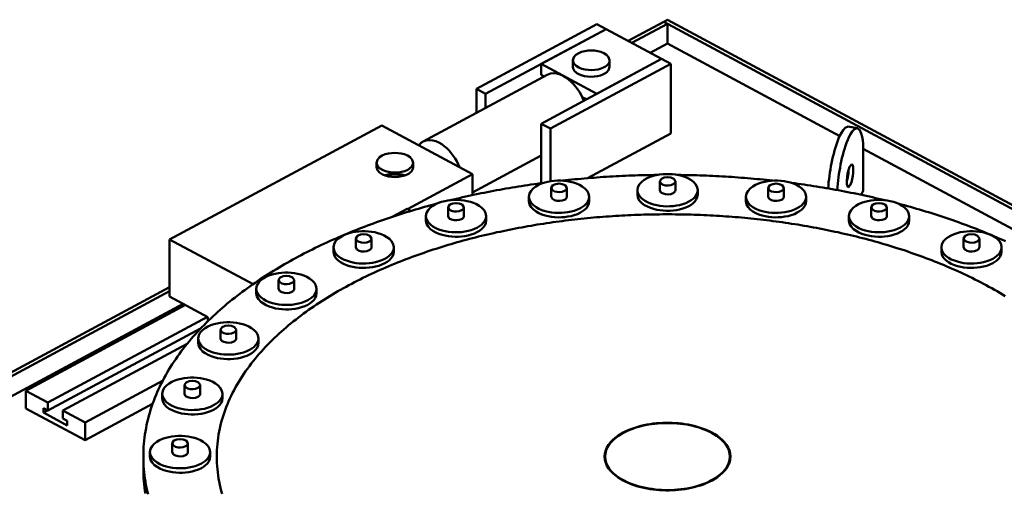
# Model space of a CAD drawing. Header units: millimetres. Extents: x 0 to 841, y 0 to 594.
# Tile 5 of 31: x 68 to 132, y 181 to 212. Entities that reach past the tile are written whole.
import ezdxf

# ---------------------------------------------------------------- set-up
doc = ezdxf.new("R2010")
doc.units = ezdxf.units.MM
doc.layers.add('VIS', color=7, linetype='CONTINUOUS', lineweight=50)

msp = doc.modelspace()

# ---------------------------------------------------------------- linework, layer by layer
at = {"layer": 'VIS'}
for points in [[(105.411, 211.699), (97.598, 207.504)], [(105.411, 211.699), (106.012, 211.376)], [(107.441, 210.609), (109.76, 211.854)], [(107.682, 210.48), (110, 211.725)], [(109.76, 211.854), (110, 211.983)], [(109.76, 211.854), (171.306, 178.81)], [(109.76, 211.854), (110, 211.725)], [(110, 211.983), (171.547, 178.939)], [(110, 210.434), (110, 211.725)], [(106.012, 211.376), (98.199, 207.181)], [(106.012, 211.376), (101.805, 209.117)], [(106.012, 211.376), (109.618, 209.44)], [(108.884, 209.835), (110, 210.434)], [(110, 210.434), (121.167, 204.439)], [(106.24, 209.354), (106.181, 209.553), (106.042, 209.708), (105.865, 209.82), (105.671, 209.899), (105.468, 209.952), (105.26, 209.983), (105.05, 209.993), (104.841, 209.983), (104.633, 209.952), (104.43, 209.899), (104.236, 209.82), (104.059, 209.708), (103.919, 209.553), (103.86, 209.354)], [(109.618, 209.44), (101.805, 205.245)], [(101.805, 208.4), (101.805, 209.117)], [(101.805, 209.117), (105.411, 207.181)], [(110.219, 209.117), (102.406, 204.922)], [(103.86, 209.354), (103.921, 209.153), (104.064, 208.997), (104.244, 208.884), (104.441, 208.805), (104.647, 208.753), (104.858, 208.724), (105.07, 208.715), (105.282, 208.727), (105.492, 208.761), (105.697, 208.818), (105.892, 208.902)], [(103.86, 209.354), (103.86, 208.924)], [(104.209, 208.472), (104.123, 208.523), (104.044, 208.583), (103.973, 208.653), (103.914, 208.734), (103.875, 208.825), (103.86, 208.924)], [(106.24, 208.924), (106.18, 208.723), (106.037, 208.567), (105.857, 208.454), (105.66, 208.375), (105.454, 208.323), (105.243, 208.293), (105.031, 208.285), (104.819, 208.297), (104.609, 208.331), (104.404, 208.387), (104.209, 208.472)], [(109.618, 209.44), (105.411, 207.181)], [(105.892, 208.902), (105.978, 208.953), (106.057, 209.013), (106.128, 209.083), (106.187, 209.164), (106.226, 209.256), (106.24, 209.354)], [(106.24, 209.354), (106.24, 208.924)], [(109.618, 209.44), (110.219, 209.117)], [(110.219, 204.614), (110.219, 209.117)], [(94.148, 204.087), (102.202, 208.411)], [(101.805, 208.4), (101.993, 208.299)], [(104.576, 206.733), (104.49, 206.928), (104.392, 207.119), (104.284, 207.303), (104.165, 207.481), (104.035, 207.651), (103.895, 207.813), (103.745, 207.965), (103.583, 208.105), (103.411, 208.231), (103.227, 208.34), (103.031, 208.427), (102.826, 208.486), (102.614, 208.509), (102.402, 208.486), (102.202, 208.411)], [(97.598, 205.939), (97.598, 207.504)], [(97.598, 207.504), (98.199, 207.181)], [(98.199, 206.262), (98.199, 207.181)], [(104.47, 206.97), (104.743, 206.823)], [(77.703, 197.748), (91.467, 205.137)], [(91.467, 205.137), (97.357, 201.975)], [(101.805, 201.388), (101.805, 205.245)], [(101.805, 205.245), (102.406, 204.922)], [(121.72, 205.052), (121.53, 204.984), (121.39, 204.832), (121.278, 204.658), (121.183, 204.473), (121.099, 204.284), (121.023, 204.091), (120.954, 203.895), (120.891, 203.697), (120.833, 203.498), (120.779, 203.298), (120.729, 203.097), (120.683, 202.895), (120.64, 202.692), (120.6, 202.488), (120.564, 202.284), (120.531, 202.079), (120.501, 201.874), (120.474, 201.668), (120.45, 201.462), (120.43, 201.256), (120.413, 201.049)], [(122.308, 204.961), (121.72, 205.052)], [(102.406, 201.515), (102.406, 204.922)], [(110.219, 204.614), (104.815, 201.712)], [(122.308, 204.961), (122.118, 204.894), (121.978, 204.741), (121.866, 204.566), (121.77, 204.381), (121.686, 204.19), (121.61, 203.997), (121.541, 203.8), (121.478, 203.602), (121.42, 203.402), (121.366, 203.201), (121.316, 202.999), (121.269, 202.796), (121.226, 202.593), (121.187, 202.388), (121.151, 202.183), (121.117, 201.978), (121.087, 201.772), (121.061, 201.566), (121.037, 201.359), (121.017, 201.152), (121.001, 200.944)], [(122.694, 203.484), (122.69, 203.712), (122.679, 203.94), (122.658, 204.167), (122.624, 204.392), (122.57, 204.614), (122.481, 204.823), (122.308, 204.961)], [(94.148, 204.087), (94.095, 204.056), (94.045, 204.021), (93.997, 203.982), (93.952, 203.939), (93.911, 203.894), (93.873, 203.846)], [(96.514, 202.428), (96.427, 202.622), (96.329, 202.81), (96.221, 202.993), (96.102, 203.169), (95.973, 203.338), (95.833, 203.498), (95.683, 203.648), (95.522, 203.787), (95.35, 203.911), (95.167, 204.019), (94.972, 204.104), (94.768, 204.162), (94.557, 204.185), (94.346, 204.162), (94.148, 204.087)], [(93.498, 202.714), (93.439, 202.912), (93.299, 203.067), (93.123, 203.18), (92.928, 203.259), (92.726, 203.312), (92.518, 203.343), (92.308, 203.353), (92.099, 203.343), (91.891, 203.312), (91.688, 203.259), (91.494, 203.18), (91.317, 203.067), (91.177, 202.912), (91.118, 202.714)], [(97.357, 200.793), (101.805, 203.181)], [(122.692, 203.619), (149.751, 189.092)], [(122.694, 200.903), (122.694, 203.484)], [(91.118, 202.714), (91.179, 202.513), (91.322, 202.357), (91.502, 202.244), (91.699, 202.165), (91.905, 202.113), (92.116, 202.083), (92.328, 202.075), (92.54, 202.087), (92.75, 202.12), (92.955, 202.177), (93.15, 202.262)], [(91.118, 202.714), (91.118, 202.427)], [(93.15, 202.262), (93.236, 202.313), (93.315, 202.373), (93.386, 202.443), (93.445, 202.524), (93.484, 202.615), (93.498, 202.714)], [(93.498, 202.714), (93.498, 202.427)], [(121.718, 201.113), (121.632, 201.317), (121.625, 201.549), (121.643, 201.781), (121.679, 202.011), (121.731, 202.238), (121.807, 202.457), (121.95, 202.626)], [(121.95, 202.626), (121.997, 202.584), (122.019, 202.523), (122.032, 202.459), (122.039, 202.394), (122.043, 202.329), (122.044, 202.264)], [(93.15, 201.975), (92.955, 201.89), (92.75, 201.834), (92.54, 201.8), (92.328, 201.788), (92.116, 201.796), (91.905, 201.826), (91.699, 201.878), (91.502, 201.957), (91.322, 202.07), (91.179, 202.226), (91.118, 202.427)], [(91.646, 201.896), (91.862, 201.958), (92.084, 201.993), (92.308, 202.004), (92.533, 201.993), (92.755, 201.958), (92.971, 201.896)], [(91.733, 201.868), (91.922, 201.912), (92.114, 201.939), (92.308, 201.947), (92.502, 201.939), (92.695, 201.912), (92.884, 201.868)], [(93.128, 199.705), (97.357, 201.975)], [(93.498, 202.427), (93.484, 202.328), (93.445, 202.237), (93.386, 202.156), (93.315, 202.086), (93.236, 202.026), (93.15, 201.975)], [(97.357, 200.617), (97.357, 201.975)], [(109.337, 201.923), (109.131, 201.92), (108.925, 201.917), (108.719, 201.913), (108.513, 201.909), (108.307, 201.903), (108.101, 201.897), (107.895, 201.891), (107.688, 201.884), (107.482, 201.876), (107.276, 201.867), (107.07, 201.858), (106.865, 201.848), (106.659, 201.838), (106.453, 201.826), (106.247, 201.814), (106.041, 201.802), (105.835, 201.789), (105.63, 201.775), (105.424, 201.76), (105.218, 201.745), (105.013, 201.729), (104.807, 201.712), (104.602, 201.694), (104.397, 201.676), (104.191, 201.658), (103.986, 201.638), (103.781, 201.618), (103.576, 201.597), (103.371, 201.576), (103.166, 201.553)], [(111.955, 200.935), (111.917, 201.14), (111.816, 201.324), (111.674, 201.477), (111.507, 201.604), (111.324, 201.707), (111.132, 201.791), (110.933, 201.857), (110.729, 201.909), (110.523, 201.946), (110.314, 201.971), (110.105, 201.983), (109.895, 201.983), (109.686, 201.971), (109.477, 201.946), (109.271, 201.909), (109.067, 201.857), (108.868, 201.791), (108.676, 201.707), (108.493, 201.604), (108.326, 201.477), (108.184, 201.324), (108.083, 201.14), (108.045, 200.935)], [(116.834, 201.553), (116.629, 201.576), (116.424, 201.597), (116.219, 201.618), (116.014, 201.638), (115.809, 201.658), (115.603, 201.676), (115.398, 201.694), (115.193, 201.712), (114.987, 201.729), (114.782, 201.745), (114.576, 201.76), (114.37, 201.775), (114.165, 201.789), (113.959, 201.802), (113.753, 201.814), (113.547, 201.826), (113.341, 201.838), (113.135, 201.848), (112.93, 201.858), (112.724, 201.867), (112.518, 201.876), (112.312, 201.884), (112.105, 201.891), (111.899, 201.897), (111.693, 201.903), (111.487, 201.909), (111.281, 201.913), (111.075, 201.917), (110.869, 201.92), (110.663, 201.923)], [(121.624, 201.481), (121.661, 201.615), (121.691, 201.751), (121.715, 201.888), (121.733, 202.026), (121.745, 202.164), (121.75, 202.303)], [(122.044, 202.264), (122.035, 202.058), (122.011, 201.854), (121.974, 201.651), (121.923, 201.451), (121.851, 201.258), (121.718, 201.113)], [(101.951, 201.407), (101.748, 201.38), (101.544, 201.352), (101.341, 201.324), (101.138, 201.295), (100.936, 201.265), (100.733, 201.235), (100.53, 201.204), (100.328, 201.172), (100.125, 201.139), (99.923, 201.106), (99.721, 201.072), (99.519, 201.037), (99.317, 201.002), (99.115, 200.965), (98.914, 200.928), (98.712, 200.891), (98.511, 200.852), (98.31, 200.813), (98.109, 200.773), (97.908, 200.732), (97.707, 200.691), (97.506, 200.649), (97.306, 200.606), (97.106, 200.562), (96.906, 200.518), (96.706, 200.473), (96.506, 200.427), (96.306, 200.38), (96.107, 200.332), (95.908, 200.284)], [(104.919, 200.509), (104.881, 200.715), (104.78, 200.898), (104.638, 201.052), (104.471, 201.178), (104.288, 201.282), (104.096, 201.365), (103.897, 201.432), (103.693, 201.483), (103.487, 201.521), (103.278, 201.545), (103.069, 201.557), (102.859, 201.557), (102.649, 201.545), (102.441, 201.521), (102.235, 201.483), (102.031, 201.432), (101.832, 201.365), (101.64, 201.282), (101.457, 201.178), (101.29, 201.052), (101.148, 200.898), (101.047, 200.715), (101.009, 200.509)], [(103.474, 201.083), (103.365, 201.252), (103.172, 201.333), (102.964, 201.357), (102.756, 201.333), (102.563, 201.252), (102.454, 201.083)], [(110.51, 201.509), (110.401, 201.678), (110.208, 201.759), (110, 201.783), (109.792, 201.759), (109.599, 201.678), (109.49, 201.509)], [(109.49, 201.509), (109.565, 201.365), (109.71, 201.283), (109.872, 201.244), (110.039, 201.236), (110.204, 201.258), (110.361, 201.315)], [(109.49, 201.509), (109.49, 200.935)], [(110.361, 201.315), (110.397, 201.337), (110.431, 201.363), (110.462, 201.393), (110.487, 201.427), (110.504, 201.467), (110.51, 201.509)], [(110.51, 201.509), (110.51, 200.935)], [(118.991, 200.509), (118.953, 200.715), (118.852, 200.898), (118.71, 201.052), (118.543, 201.178), (118.36, 201.282), (118.168, 201.365), (117.969, 201.432), (117.765, 201.483), (117.559, 201.521), (117.351, 201.545), (117.141, 201.557), (116.931, 201.557), (116.722, 201.545), (116.513, 201.521), (116.307, 201.483), (116.103, 201.432), (115.904, 201.365), (115.712, 201.282), (115.529, 201.178), (115.362, 201.052), (115.22, 200.898), (115.119, 200.715), (115.081, 200.509)], [(117.546, 201.083), (117.437, 201.252), (117.244, 201.333), (117.036, 201.357), (116.828, 201.333), (116.635, 201.252), (116.526, 201.083)], [(124.092, 200.284), (123.893, 200.332), (123.694, 200.38), (123.494, 200.427), (123.294, 200.473), (123.094, 200.518), (122.894, 200.562), (122.694, 200.606), (122.494, 200.649), (122.293, 200.691), (122.092, 200.732), (121.891, 200.773), (121.69, 200.813), (121.489, 200.852), (121.288, 200.891), (121.086, 200.928), (120.885, 200.965), (120.683, 201.002), (120.481, 201.037), (120.279, 201.072), (120.077, 201.106), (119.875, 201.139), (119.672, 201.172), (119.47, 201.204), (119.267, 201.235), (119.064, 201.265), (118.862, 201.295), (118.659, 201.324), (118.456, 201.352), (118.252, 201.38), (118.049, 201.407)], [(102.454, 201.083), (102.529, 200.94), (102.674, 200.858), (102.836, 200.818), (103.003, 200.81), (103.168, 200.832), (103.325, 200.889)], [(102.454, 201.083), (102.454, 200.509)], [(103.325, 200.889), (103.361, 200.911), (103.395, 200.937), (103.426, 200.967), (103.451, 201.002), (103.468, 201.041), (103.474, 201.083)], [(103.474, 201.083), (103.474, 200.509)], [(108.045, 200.935), (108.084, 200.726), (108.188, 200.541), (108.334, 200.386), (108.506, 200.258), (108.692, 200.155), (108.889, 200.071), (109.092, 200.006), (109.299, 199.955), (109.51, 199.919), (109.722, 199.896), (109.935, 199.886), (110.149, 199.888), (110.362, 199.903), (110.573, 199.932), (110.783, 199.973), (110.988, 200.029), (111.189, 200.102), (111.382, 200.193)], [(108.045, 200.935), (108.045, 200.648)], [(108.045, 200.648), (108.084, 200.439), (108.188, 200.254), (108.334, 200.099), (108.506, 199.971), (108.692, 199.868), (108.889, 199.785), (109.092, 199.719), (109.299, 199.668), (109.51, 199.632), (109.722, 199.609), (109.935, 199.599), (110.149, 199.602), (110.362, 199.617), (110.573, 199.645), (110.783, 199.686), (110.988, 199.743), (111.189, 199.815), (111.382, 199.906)], [(109.49, 200.935), (109.565, 200.792), (109.71, 200.71), (109.872, 200.67), (110.039, 200.662), (110.204, 200.684), (110.361, 200.741)], [(110.361, 200.741), (110.397, 200.763), (110.431, 200.789), (110.462, 200.819), (110.487, 200.854), (110.504, 200.893), (110.51, 200.935)], [(111.382, 200.193), (111.523, 200.277), (111.654, 200.375), (111.771, 200.49), (111.867, 200.623), (111.932, 200.773), (111.955, 200.935)], [(111.382, 199.906), (111.523, 199.99), (111.654, 200.089), (111.771, 200.204), (111.867, 200.336), (111.932, 200.486), (111.955, 200.648)], [(111.955, 200.935), (111.955, 200.648)], [(116.526, 201.083), (116.602, 200.94), (116.746, 200.858), (116.908, 200.818), (117.075, 200.81), (117.24, 200.832), (117.397, 200.889)], [(116.526, 201.083), (116.526, 200.509)], [(117.397, 200.889), (117.433, 200.911), (117.468, 200.937), (117.498, 200.967), (117.523, 201.002), (117.54, 201.041), (117.546, 201.083)], [(117.546, 201.083), (117.546, 200.509)], [(122.552, 200.637), (122.694, 200.903)], [(95.034, 200.062), (94.836, 200.01), (94.638, 199.957), (94.44, 199.902), (94.243, 199.847), (94.046, 199.791), (93.849, 199.735), (93.652, 199.677), (93.455, 199.619), (93.259, 199.56), (93.063, 199.5), (92.867, 199.439), (92.672, 199.377), (92.477, 199.315), (92.282, 199.251), (92.087, 199.187), (91.893, 199.122), (91.699, 199.056), (91.505, 198.989), (91.311, 198.921), (91.118, 198.852), (90.925, 198.783), (90.733, 198.712), (90.541, 198.641), (90.349, 198.568), (90.158, 198.495), (89.967, 198.421), (89.776, 198.345), (89.586, 198.269), (89.396, 198.192), (89.206, 198.114), (89.017, 198.035), (88.828, 197.955), (88.64, 197.874), (88.452, 197.792), (88.265, 197.709), (88.078, 197.625), (87.891, 197.54), (87.705, 197.454), (87.519, 197.366), (87.334, 197.278), (87.15, 197.189), (86.966, 197.099), (86.782, 197.007), (86.599, 196.915), (86.417, 196.821), (86.235, 196.726), (86.054, 196.631), (85.873, 196.534), (85.693, 196.436), (85.514, 196.336), (85.335, 196.236), (85.157, 196.134), (84.98, 196.032), (84.803, 195.928), (84.627, 195.823), (84.452, 195.716), (84.277, 195.609), (84.103, 195.5), (83.93, 195.39), (83.758, 195.279), (83.587, 195.166), (83.417, 195.052), (83.247, 194.937), (83.078, 194.821), (82.91, 194.703), (82.744, 194.584), (82.578, 194.463), (82.413, 194.341), (82.249, 194.218), (82.086, 194.094), (81.924, 193.968), (81.764, 193.84), (81.604, 193.711), (81.446, 193.581), (81.289, 193.449), (81.133, 193.316), (80.979, 193.182), (80.825, 193.045), (80.673, 192.908), (80.523, 192.769), (80.374, 192.628), (80.226, 192.486), (80.08, 192.342), (79.935, 192.197), (79.792, 192.05), (79.651, 191.901), (79.512, 191.751), (79.374, 191.599), (79.238, 191.446), (79.103, 191.291), (78.971, 191.134), (78.841, 190.976), (78.712, 190.816), (78.586, 190.655), (78.462, 190.492), (78.34, 190.327), (78.221, 190.16), (78.103, 189.992), (77.988, 189.822), (77.876, 189.651), (77.766, 189.478), (77.659, 189.303), (77.554, 189.127), (77.452, 188.949), (77.353, 188.77), (77.257, 188.589), (77.164, 188.406), (77.073, 188.222), (76.986, 188.036), (76.902, 187.849), (76.822, 187.661), (76.745, 187.471), (76.671, 187.28), (76.601, 187.087), (76.534, 186.893), (76.471, 186.698), (76.411, 186.502), (76.356, 186.305), (76.304, 186.106), (76.256, 185.907), (76.212, 185.707), (76.172, 185.506), (76.136, 185.304), (76.104, 185.101), (76.077, 184.898), (76.053, 184.695), (76.034, 184.491), (76.019, 184.286), (76.009, 184.081), (76.002, 183.877), (76, 183.672)], [(98.236, 199.254), (98.198, 199.459), (98.097, 199.642), (97.954, 199.796), (97.787, 199.923), (97.605, 200.026), (97.412, 200.11), (97.213, 200.176), (97.01, 200.228), (96.803, 200.265), (96.595, 200.29), (96.386, 200.302), (96.176, 200.302), (95.966, 200.29), (95.758, 200.265), (95.551, 200.228), (95.348, 200.176), (95.149, 200.11), (94.956, 200.026), (94.774, 199.923), (94.607, 199.796), (94.464, 199.642), (94.363, 199.459), (94.326, 199.254)], [(96.791, 199.827), (96.681, 199.997), (96.489, 200.077), (96.281, 200.101), (96.073, 200.077), (95.88, 199.997), (95.771, 199.827)], [(101.009, 200.509), (101.048, 200.301), (101.152, 200.115), (101.298, 199.96), (101.469, 199.833), (101.656, 199.729), (101.853, 199.646), (102.056, 199.58), (102.263, 199.53), (102.473, 199.493), (102.686, 199.47), (102.899, 199.46), (103.112, 199.463), (103.325, 199.478), (103.537, 199.506), (103.746, 199.548), (103.952, 199.604), (104.153, 199.676), (104.346, 199.767)], [(101.009, 200.509), (101.009, 200.223)], [(101.009, 200.223), (101.048, 200.014), (101.152, 199.828), (101.298, 199.673), (101.469, 199.546), (101.656, 199.442), (101.853, 199.359), (102.056, 199.293), (102.263, 199.243), (102.473, 199.206), (102.686, 199.184), (102.899, 199.173), (103.112, 199.176), (103.325, 199.191), (103.537, 199.219), (103.746, 199.261), (103.952, 199.317), (104.153, 199.389), (104.346, 199.48)], [(102.454, 200.509), (102.529, 200.366), (102.674, 200.284), (102.836, 200.244), (103.003, 200.236), (103.168, 200.258), (103.325, 200.316)], [(103.325, 200.316), (103.361, 200.338), (103.395, 200.363), (103.426, 200.393), (103.451, 200.428), (103.468, 200.467), (103.474, 200.509)], [(104.346, 199.767), (104.487, 199.851), (104.618, 199.95), (104.735, 200.065), (104.831, 200.197), (104.896, 200.348), (104.919, 200.509)], [(104.346, 199.48), (104.487, 199.564), (104.618, 199.663), (104.735, 199.778), (104.831, 199.911), (104.896, 200.061), (104.919, 200.223)], [(104.919, 200.509), (104.919, 200.223)], [(115.081, 200.509), (115.12, 200.301), (115.224, 200.115), (115.37, 199.96), (115.542, 199.833), (115.728, 199.729), (115.925, 199.646), (116.128, 199.58), (116.335, 199.53), (116.546, 199.493), (116.758, 199.47), (116.971, 199.46), (117.185, 199.463), (117.398, 199.478), (117.609, 199.506), (117.819, 199.548), (118.025, 199.604), (118.225, 199.676), (118.419, 199.767)], [(115.081, 200.509), (115.081, 200.223)], [(115.081, 200.223), (115.12, 200.014), (115.224, 199.828), (115.37, 199.673), (115.542, 199.546), (115.728, 199.442), (115.925, 199.359), (116.128, 199.293), (116.335, 199.243), (116.546, 199.206), (116.758, 199.184), (116.971, 199.173), (117.185, 199.176), (117.398, 199.191), (117.609, 199.219), (117.819, 199.261), (118.025, 199.317), (118.225, 199.389), (118.419, 199.48)], [(116.526, 200.509), (116.602, 200.366), (116.746, 200.284), (116.908, 200.244), (117.075, 200.236), (117.24, 200.258), (117.397, 200.316)], [(117.397, 200.316), (117.433, 200.338), (117.468, 200.363), (117.498, 200.393), (117.523, 200.428), (117.54, 200.467), (117.546, 200.509)], [(118.419, 199.767), (118.559, 199.851), (118.69, 199.95), (118.807, 200.065), (118.903, 200.197), (118.968, 200.348), (118.991, 200.509)], [(118.419, 199.48), (118.559, 199.564), (118.69, 199.663), (118.807, 199.778), (118.903, 199.911), (118.968, 200.061), (118.991, 200.223)], [(118.991, 200.509), (118.991, 200.223)], [(125.674, 199.254), (125.637, 199.459), (125.536, 199.642), (125.393, 199.796), (125.226, 199.923), (125.044, 200.026), (124.851, 200.11), (124.652, 200.176), (124.449, 200.228), (124.242, 200.265), (124.034, 200.29), (123.824, 200.302), (123.614, 200.302), (123.405, 200.29), (123.197, 200.265), (122.99, 200.228), (122.787, 200.176), (122.588, 200.11), (122.395, 200.026), (122.213, 199.923), (122.046, 199.796), (121.903, 199.642), (121.802, 199.459), (121.764, 199.254)], [(124.229, 199.827), (124.12, 199.997), (123.927, 200.077), (123.719, 200.101), (123.511, 200.077), (123.319, 199.997), (123.209, 199.827)], [(131.922, 197.625), (131.735, 197.709), (131.548, 197.792), (131.36, 197.874), (131.172, 197.955), (130.983, 198.035), (130.794, 198.114), (130.604, 198.192), (130.414, 198.269), (130.224, 198.345), (130.033, 198.421), (129.842, 198.495), (129.651, 198.568), (129.459, 198.641), (129.267, 198.712), (129.075, 198.783), (128.882, 198.852), (128.689, 198.921), (128.495, 198.989), (128.301, 199.056), (128.107, 199.122), (127.913, 199.187), (127.718, 199.251), (127.523, 199.315), (127.328, 199.377), (127.133, 199.439), (126.937, 199.5), (126.741, 199.56), (126.545, 199.619), (126.348, 199.677), (126.151, 199.735), (125.954, 199.791), (125.757, 199.847), (125.56, 199.902), (125.362, 199.957), (125.164, 200.01), (124.966, 200.062)], [(131.91, 194.068), (131.735, 194.173), (131.559, 194.277), (131.382, 194.38), (131.204, 194.481), (131.026, 194.581), (130.846, 194.68), (130.666, 194.777), (130.486, 194.873), (130.305, 194.968), (130.123, 195.062), (129.94, 195.154), (129.757, 195.245), (129.573, 195.334), (129.389, 195.423), (129.204, 195.51), (129.018, 195.596), (128.832, 195.681), (128.645, 195.765), (128.458, 195.847), (128.271, 195.928), (128.082, 196.009), (127.894, 196.088), (127.705, 196.165), (127.515, 196.242), (127.325, 196.318), (127.135, 196.393), (126.944, 196.466), (126.752, 196.538), (126.561, 196.61), (126.369, 196.68), (126.176, 196.749), (125.983, 196.817), (125.79, 196.885), (125.597, 196.951), (125.403, 197.016), (125.208, 197.08), (125.014, 197.143), (124.819, 197.205), (124.624, 197.266), (124.428, 197.326), (124.232, 197.385), (124.036, 197.443), (123.84, 197.5), (123.643, 197.557), (123.446, 197.612), (123.249, 197.666), (123.052, 197.72), (122.854, 197.772), (122.656, 197.824), (122.458, 197.874), (122.259, 197.924), (122.061, 197.973), (121.862, 198.021), (121.663, 198.068), (121.464, 198.114), (121.264, 198.159), (121.064, 198.203), (120.865, 198.246), (120.664, 198.289), (120.464, 198.331), (120.264, 198.371), (120.063, 198.411), (119.862, 198.45), (119.661, 198.489), (119.46, 198.526), (119.259, 198.562), (119.058, 198.598), (118.856, 198.633), (118.654, 198.667), (118.453, 198.7), (118.251, 198.732), (118.049, 198.764), (117.846, 198.795), (117.644, 198.824), (117.442, 198.853), (117.239, 198.882), (117.036, 198.909), (116.833, 198.936), (116.631, 198.961), (116.428, 198.986), (116.224, 199.011), (116.021, 199.034), (115.818, 199.056), (115.615, 199.078), (115.411, 199.099), (115.208, 199.119), (115.004, 199.139), (114.8, 199.157), (114.597, 199.175), (114.393, 199.192), (114.189, 199.208), (113.985, 199.224), (113.781, 199.239), (113.577, 199.252), (113.373, 199.266), (113.169, 199.278), (112.964, 199.289), (112.76, 199.3), (112.556, 199.31), (112.351, 199.32), (112.147, 199.328), (111.943, 199.336), (111.738, 199.343), (111.534, 199.349), (111.329, 199.354), (111.125, 199.359), (110.92, 199.363), (110.716, 199.366), (110.511, 199.368), (110.307, 199.37), (110.102, 199.37), (109.898, 199.37), (109.693, 199.37), (109.489, 199.368), (109.284, 199.366), (109.08, 199.363), (108.875, 199.359), (108.671, 199.354), (108.466, 199.349), (108.262, 199.343), (108.057, 199.336), (107.853, 199.328), (107.649, 199.32), (107.444, 199.31), (107.24, 199.3), (107.036, 199.289), (106.831, 199.278), (106.627, 199.266), (106.423, 199.252), (106.219, 199.239), (106.015, 199.224), (105.811, 199.208), (105.607, 199.192), (105.403, 199.175), (105.2, 199.157), (104.996, 199.139), (104.792, 199.119), (104.589, 199.099), (104.385, 199.078), (104.182, 199.056), (103.979, 199.034), (103.776, 199.011), (103.572, 198.986), (103.369, 198.961), (103.167, 198.936), (102.964, 198.909), (102.761, 198.882), (102.558, 198.853), (102.356, 198.824), (102.154, 198.795), (101.951, 198.764), (101.749, 198.732), (101.547, 198.7), (101.346, 198.667), (101.144, 198.633), (100.942, 198.598), (100.741, 198.562), (100.54, 198.526), (100.339, 198.489), (100.138, 198.45), (99.937, 198.411), (99.736, 198.371), (99.536, 198.331), (99.336, 198.289), (99.135, 198.246), (98.936, 198.203), (98.736, 198.159), (98.536, 198.114), (98.337, 198.068), (98.138, 198.021), (97.939, 197.973), (97.741, 197.924), (97.542, 197.874), (97.344, 197.824), (97.146, 197.772), (96.948, 197.72), (96.751, 197.666), (96.554, 197.612), (96.357, 197.557), (96.16, 197.5), (95.964, 197.443), (95.768, 197.385), (95.572, 197.326), (95.376, 197.266), (95.181, 197.205), (94.986, 197.143), (94.792, 197.08), (94.597, 197.016), (94.403, 196.951), (94.21, 196.885), (94.017, 196.817), (93.824, 196.749), (93.631, 196.68), (93.439, 196.61), (93.248, 196.538), (93.056, 196.466), (92.865, 196.393), (92.675, 196.318), (92.485, 196.242), (92.295, 196.165), (92.106, 196.088), (91.918, 196.009), (91.729, 195.928), (91.542, 195.847), (91.355, 195.765), (91.168, 195.681), (90.982, 195.596), (90.796, 195.51), (90.611, 195.423), (90.427, 195.334), (90.243, 195.245), (90.06, 195.154), (89.877, 195.062), (89.695, 194.968), (89.514, 194.873), (89.333, 194.777), (89.154, 194.68), (88.974, 194.581), (88.796, 194.481), (88.618, 194.38), (88.441, 194.277), (88.265, 194.173), (88.09, 194.068), (87.916, 193.961), (87.742, 193.852), (87.57, 193.743), (87.398, 193.631), (87.227, 193.519), (87.058, 193.404), (86.889, 193.289), (86.721, 193.172), (86.555, 193.053), (86.39, 192.932), (86.225, 192.81), (86.062, 192.687), (85.901, 192.562), (85.74, 192.435), (85.581, 192.307), (85.423, 192.177), (85.266, 192.045), (85.111, 191.911), (84.958, 191.776), (84.806, 191.639), (84.656, 191.501), (84.507, 191.36), (84.36, 191.218), (84.215, 191.074), (84.071, 190.928), (83.93, 190.781), (83.79, 190.631), (83.653, 190.48), (83.517, 190.326), (83.384, 190.171), (83.253, 190.014), (83.124, 189.855), (82.998, 189.695), (82.874, 189.532), (82.752, 189.367), (82.634, 189.201), (82.518, 189.032), (82.404, 188.862), (82.294, 188.69), (82.187, 188.516), (82.083, 188.34), (81.982, 188.162), (81.884, 187.982), (81.789, 187.801), (81.699, 187.617), (81.611, 187.432), (81.528, 187.246), (81.448, 187.057), (81.372, 186.867), (81.3, 186.676), (81.233, 186.483), (81.169, 186.288), (81.11, 186.093), (81.055, 185.896), (81.004, 185.697), (80.959, 185.498), (80.917, 185.298), (80.881, 185.097), (80.849, 184.894), (80.822, 184.692), (80.8, 184.488), (80.782, 184.285), (80.77, 184.08), (80.762, 183.876), (80.76, 183.672)], [(131.91, 194.068), (131.735, 194.173), (131.559, 194.277), (131.382, 194.38), (131.204, 194.481), (131.026, 194.581), (130.846, 194.68), (130.666, 194.777), (130.486, 194.873), (130.305, 194.968), (130.123, 195.062), (129.94, 195.154), (129.757, 195.245), (129.573, 195.334), (129.389, 195.423), (129.204, 195.51), (129.018, 195.596), (128.832, 195.681), (128.645, 195.765), (128.458, 195.847), (128.271, 195.928), (128.082, 196.009), (127.894, 196.088), (127.705, 196.165), (127.515, 196.242), (127.325, 196.318), (127.135, 196.393), (126.944, 196.466), (126.752, 196.538), (126.561, 196.61), (126.369, 196.68), (126.176, 196.749), (125.983, 196.817), (125.79, 196.885), (125.597, 196.951), (125.403, 197.016), (125.208, 197.08), (125.014, 197.143), (124.819, 197.205), (124.624, 197.266), (124.428, 197.326), (124.232, 197.385), (124.036, 197.443), (123.84, 197.5), (123.643, 197.557), (123.446, 197.612), (123.249, 197.666), (123.052, 197.72), (122.854, 197.772), (122.656, 197.824), (122.458, 197.874), (122.259, 197.924), (122.061, 197.973), (121.862, 198.021), (121.663, 198.068), (121.464, 198.114), (121.264, 198.159), (121.064, 198.203), (120.865, 198.246), (120.664, 198.289), (120.464, 198.331), (120.264, 198.371), (120.063, 198.411), (119.862, 198.45), (119.661, 198.489), (119.46, 198.526), (119.259, 198.562), (119.058, 198.598), (118.856, 198.633), (118.654, 198.667), (118.453, 198.7), (118.251, 198.732), (118.049, 198.764), (117.846, 198.795), (117.644, 198.824), (117.442, 198.853), (117.239, 198.882), (117.036, 198.909), (116.833, 198.936), (116.631, 198.961), (116.428, 198.986), (116.224, 199.011), (116.021, 199.034), (115.818, 199.056), (115.615, 199.078), (115.411, 199.099), (115.208, 199.119), (115.004, 199.139), (114.8, 199.157), (114.597, 199.175), (114.393, 199.192), (114.189, 199.208), (113.985, 199.224), (113.781, 199.239), (113.577, 199.252), (113.373, 199.266), (113.169, 199.278), (112.964, 199.289), (112.76, 199.3), (112.556, 199.31), (112.351, 199.32), (112.147, 199.328), (111.943, 199.336), (111.738, 199.343), (111.534, 199.349), (111.329, 199.354), (111.125, 199.359), (110.92, 199.363), (110.716, 199.366), (110.511, 199.368), (110.307, 199.37), (110.102, 199.37), (109.898, 199.37), (109.693, 199.37), (109.489, 199.368), (109.284, 199.366), (109.08, 199.363), (108.875, 199.359), (108.671, 199.354), (108.466, 199.349), (108.262, 199.343), (108.057, 199.336), (107.853, 199.328), (107.649, 199.32), (107.444, 199.31), (107.24, 199.3), (107.036, 199.289), (106.831, 199.278), (106.627, 199.266), (106.423, 199.252), (106.219, 199.239), (106.015, 199.224), (105.811, 199.208), (105.607, 199.192), (105.403, 199.175), (105.2, 199.157), (104.996, 199.139), (104.792, 199.119), (104.589, 199.099), (104.385, 199.078), (104.182, 199.056), (103.979, 199.034), (103.776, 199.011), (103.572, 198.986), (103.369, 198.961), (103.167, 198.936), (102.964, 198.909), (102.761, 198.882), (102.558, 198.853), (102.356, 198.824), (102.154, 198.795), (101.951, 198.764), (101.749, 198.732), (101.547, 198.7), (101.346, 198.667), (101.144, 198.633), (100.942, 198.598), (100.741, 198.562), (100.54, 198.526), (100.339, 198.489), (100.138, 198.45), (99.937, 198.411), (99.736, 198.371), (99.536, 198.331), (99.336, 198.289), (99.135, 198.246), (98.936, 198.203), (98.736, 198.159), (98.536, 198.114), (98.337, 198.068), (98.138, 198.021), (97.939, 197.973), (97.741, 197.924), (97.542, 197.874), (97.344, 197.824), (97.146, 197.772), (96.948, 197.72), (96.751, 197.666), (96.554, 197.612), (96.357, 197.557), (96.16, 197.5), (95.964, 197.443), (95.768, 197.385), (95.572, 197.326), (95.376, 197.266), (95.181, 197.205), (94.986, 197.143), (94.792, 197.08), (94.597, 197.016), (94.403, 196.951), (94.21, 196.885), (94.017, 196.817), (93.824, 196.749), (93.631, 196.68), (93.439, 196.61), (93.248, 196.538), (93.056, 196.466), (92.865, 196.393), (92.675, 196.318), (92.485, 196.242), (92.295, 196.165), (92.106, 196.088), (91.918, 196.009), (91.729, 195.928), (91.542, 195.847), (91.355, 195.765), (91.168, 195.681), (90.982, 195.596), (90.796, 195.51), (90.611, 195.423), (90.427, 195.334), (90.243, 195.245), (90.06, 195.154), (89.877, 195.062), (89.695, 194.968), (89.514, 194.873), (89.333, 194.777), (89.154, 194.68), (88.974, 194.581), (88.796, 194.481), (88.618, 194.38), (88.441, 194.277), (88.265, 194.173), (88.09, 194.068), (87.916, 193.961), (87.742, 193.852), (87.57, 193.743), (87.398, 193.631), (87.227, 193.519), (87.058, 193.404), (86.889, 193.289), (86.721, 193.172), (86.555, 193.053), (86.39, 192.932), (86.225, 192.81), (86.062, 192.687), (85.901, 192.562), (85.74, 192.435), (85.581, 192.307), (85.423, 192.177), (85.266, 192.045), (85.111, 191.911), (84.958, 191.776), (84.806, 191.639), (84.656, 191.501), (84.507, 191.36), (84.36, 191.218), (84.215, 191.074), (84.071, 190.928), (83.93, 190.781), (83.79, 190.631), (83.653, 190.48), (83.517, 190.326), (83.384, 190.171), (83.253, 190.014), (83.124, 189.855), (82.998, 189.695), (82.874, 189.532), (82.752, 189.367), (82.634, 189.201), (82.518, 189.032), (82.404, 188.862), (82.294, 188.69), (82.187, 188.516), (82.083, 188.34), (81.982, 188.162), (81.884, 187.982), (81.789, 187.801), (81.699, 187.617), (81.611, 187.432), (81.528, 187.246), (81.448, 187.057), (81.372, 186.867), (81.3, 186.676), (81.233, 186.483), (81.169, 186.288), (81.11, 186.093), (81.055, 185.896), (81.004, 185.697), (80.959, 185.498), (80.917, 185.298), (80.881, 185.097), (80.849, 184.894), (80.822, 184.692), (80.8, 184.488), (80.782, 184.285), (80.77, 184.08), (80.762, 183.876), (80.76, 183.672)], [(92.149, 199.208), (93.102, 199.719)], [(93.102, 199.719), (93.348, 199.587)], [(95.771, 199.827), (95.846, 199.684), (95.991, 199.602), (96.153, 199.562), (96.319, 199.554), (96.485, 199.577), (96.641, 199.634)], [(95.771, 199.827), (95.771, 199.254)], [(96.641, 199.634), (96.678, 199.656), (96.712, 199.682), (96.743, 199.711), (96.768, 199.746), (96.785, 199.785), (96.791, 199.827)], [(96.791, 199.827), (96.791, 199.254)], [(123.209, 199.827), (123.285, 199.684), (123.429, 199.602), (123.591, 199.562), (123.758, 199.554), (123.924, 199.577), (124.08, 199.634)], [(123.209, 199.827), (123.209, 199.254)], [(124.08, 199.634), (124.117, 199.656), (124.151, 199.682), (124.181, 199.711), (124.206, 199.746), (124.223, 199.785), (124.229, 199.827)], [(124.229, 199.827), (124.229, 199.254)], [(94.326, 199.254), (94.365, 199.045), (94.469, 198.859), (94.615, 198.704), (94.786, 198.577), (94.973, 198.474), (95.169, 198.39), (95.372, 198.324), (95.58, 198.274), (95.79, 198.238), (96.002, 198.215), (96.216, 198.205), (96.429, 198.207), (96.642, 198.222), (96.854, 198.25), (97.063, 198.292), (97.269, 198.348), (97.47, 198.421), (97.663, 198.512)], [(94.326, 199.254), (94.326, 198.967)], [(94.326, 198.967), (94.365, 198.758), (94.469, 198.573), (94.615, 198.417), (94.786, 198.29), (94.973, 198.187), (95.169, 198.103), (95.372, 198.037), (95.58, 197.987), (95.79, 197.951), (96.002, 197.928), (96.216, 197.918), (96.429, 197.92), (96.642, 197.935), (96.854, 197.963), (97.063, 198.005), (97.269, 198.061), (97.47, 198.134), (97.663, 198.225)], [(95.771, 199.254), (95.846, 199.11), (95.991, 199.029), (96.153, 198.989), (96.319, 198.981), (96.485, 199.003), (96.641, 199.06)], [(96.641, 199.06), (96.678, 199.082), (96.712, 199.108), (96.743, 199.138), (96.768, 199.172), (96.785, 199.212), (96.791, 199.254)], [(97.663, 198.512), (97.804, 198.596), (97.935, 198.694), (98.051, 198.809), (98.147, 198.942), (98.212, 199.092), (98.236, 199.254)], [(97.663, 198.225), (97.804, 198.309), (97.935, 198.407), (98.051, 198.522), (98.147, 198.655), (98.212, 198.805), (98.236, 198.967)], [(98.236, 199.254), (98.236, 198.967)], [(121.764, 199.254), (121.803, 199.045), (121.908, 198.859), (122.054, 198.704), (122.225, 198.577), (122.412, 198.474), (122.608, 198.39), (122.811, 198.324), (123.019, 198.274), (123.229, 198.238), (123.441, 198.215), (123.655, 198.205), (123.868, 198.207), (124.081, 198.222), (124.293, 198.25), (124.502, 198.292), (124.708, 198.348), (124.909, 198.421), (125.102, 198.512)], [(121.764, 199.254), (121.764, 198.967)], [(121.764, 198.967), (121.803, 198.758), (121.908, 198.573), (122.054, 198.417), (122.225, 198.29), (122.412, 198.187), (122.608, 198.103), (122.811, 198.037), (123.019, 197.987), (123.229, 197.951), (123.441, 197.928), (123.655, 197.918), (123.868, 197.92), (124.081, 197.935), (124.293, 197.963), (124.502, 198.005), (124.708, 198.061), (124.909, 198.134), (125.102, 198.225)], [(123.209, 199.254), (123.285, 199.11), (123.429, 199.029), (123.591, 198.989), (123.758, 198.981), (123.924, 199.003), (124.08, 199.06)], [(124.08, 199.06), (124.117, 199.082), (124.151, 199.108), (124.181, 199.138), (124.206, 199.172), (124.223, 199.212), (124.229, 199.254)], [(125.102, 198.512), (125.242, 198.596), (125.373, 198.694), (125.49, 198.809), (125.586, 198.942), (125.651, 199.092), (125.674, 199.254)], [(125.102, 198.225), (125.242, 198.309), (125.373, 198.407), (125.49, 198.522), (125.586, 198.655), (125.651, 198.805), (125.674, 198.967)], [(125.674, 199.254), (125.674, 198.967)], [(92.24, 197.231), (92.202, 197.437), (92.101, 197.62), (91.959, 197.774), (91.792, 197.9), (91.609, 198.003), (91.417, 198.087), (91.218, 198.154), (91.015, 198.205), (90.808, 198.243), (90.6, 198.267), (90.39, 198.279), (90.18, 198.279), (89.971, 198.267), (89.762, 198.243), (89.556, 198.205), (89.352, 198.154), (89.154, 198.087), (88.961, 198.003), (88.779, 197.9), (88.611, 197.774), (88.469, 197.62), (88.368, 197.437), (88.33, 197.231)], [(90.795, 197.805), (90.686, 197.974), (90.493, 198.055), (90.285, 198.079), (90.077, 198.055), (89.885, 197.974), (89.775, 197.805)], [(131.67, 197.231), (131.632, 197.437), (131.531, 197.62), (131.389, 197.774), (131.221, 197.9), (131.039, 198.003), (130.846, 198.087), (130.648, 198.154), (130.444, 198.205), (130.238, 198.243), (130.029, 198.267), (129.82, 198.279), (129.61, 198.279), (129.4, 198.267), (129.192, 198.243), (128.985, 198.205), (128.782, 198.154), (128.583, 198.087), (128.391, 198.003), (128.208, 197.9), (128.041, 197.774), (127.899, 197.62), (127.798, 197.437), (127.76, 197.231)], [(130.225, 197.805), (130.115, 197.974), (129.923, 198.055), (129.715, 198.079), (129.507, 198.055), (129.314, 197.974), (129.205, 197.805)], [(77.703, 194.048), (77.703, 197.748)], [(77.703, 197.748), (83.112, 194.844)], [(89.775, 197.805), (89.851, 197.662), (89.995, 197.58), (90.157, 197.54), (90.324, 197.532), (90.489, 197.554), (90.646, 197.611)], [(89.775, 197.805), (89.775, 197.231)], [(90.646, 197.611), (90.683, 197.633), (90.717, 197.659), (90.747, 197.689), (90.772, 197.724), (90.789, 197.763), (90.795, 197.805)], [(90.795, 197.805), (90.795, 197.231)], [(129.205, 197.805), (129.28, 197.662), (129.425, 197.58), (129.587, 197.54), (129.754, 197.532), (129.919, 197.554), (130.075, 197.611)], [(129.205, 197.805), (129.205, 197.231)], [(130.075, 197.611), (130.112, 197.633), (130.146, 197.659), (130.177, 197.689), (130.202, 197.724), (130.219, 197.763), (130.225, 197.805)], [(130.225, 197.805), (130.225, 197.231)], [(88.33, 197.231), (88.369, 197.023), (88.473, 196.837), (88.62, 196.682), (88.791, 196.555), (88.977, 196.451), (89.174, 196.368), (89.377, 196.302), (89.584, 196.251), (89.795, 196.215), (90.007, 196.192), (90.22, 196.182), (90.434, 196.185), (90.647, 196.2), (90.858, 196.228), (91.068, 196.269), (91.274, 196.326), (91.475, 196.398), (91.668, 196.489)], [(88.33, 197.231), (88.33, 196.944)], [(88.33, 196.944), (88.369, 196.736), (88.473, 196.55), (88.62, 196.395), (88.791, 196.268), (88.977, 196.164), (89.174, 196.081), (89.377, 196.015), (89.584, 195.965), (89.795, 195.928), (90.007, 195.905), (90.22, 195.895), (90.434, 195.898), (90.647, 195.913), (90.858, 195.941), (91.068, 195.983), (91.274, 196.039), (91.475, 196.111), (91.668, 196.202)], [(89.775, 197.231), (89.851, 197.088), (89.995, 197.006), (90.157, 196.966), (90.324, 196.958), (90.489, 196.98), (90.646, 197.038)], [(90.646, 197.038), (90.683, 197.06), (90.717, 197.085), (90.747, 197.115), (90.772, 197.15), (90.789, 197.189), (90.795, 197.231)], [(91.668, 196.489), (91.808, 196.573), (91.939, 196.672), (92.056, 196.787), (92.152, 196.919), (92.217, 197.069), (92.24, 197.231)], [(91.668, 196.202), (91.808, 196.286), (91.939, 196.385), (92.056, 196.5), (92.152, 196.633), (92.217, 196.783), (92.24, 196.944)], [(92.24, 197.231), (92.24, 196.944)], [(127.76, 197.231), (127.799, 197.023), (127.903, 196.837), (128.049, 196.682), (128.22, 196.555), (128.407, 196.451), (128.603, 196.368), (128.806, 196.302), (129.014, 196.251), (129.224, 196.215), (129.437, 196.192), (129.65, 196.182), (129.863, 196.185), (130.076, 196.2), (130.288, 196.228), (130.497, 196.269), (130.703, 196.326), (130.904, 196.398), (131.097, 196.489)], [(127.76, 197.231), (127.76, 196.944)], [(127.76, 196.944), (127.799, 196.736), (127.903, 196.55), (128.049, 196.395), (128.22, 196.268), (128.407, 196.164), (128.603, 196.081), (128.806, 196.015), (129.014, 195.965), (129.224, 195.928), (129.437, 195.905), (129.65, 195.895), (129.863, 195.898), (130.076, 195.913), (130.288, 195.941), (130.497, 195.983), (130.703, 196.039), (130.904, 196.111), (131.097, 196.202)], [(129.205, 197.231), (129.28, 197.088), (129.425, 197.006), (129.587, 196.966), (129.754, 196.958), (129.919, 196.98), (130.075, 197.038)], [(130.075, 197.038), (130.112, 197.06), (130.146, 197.085), (130.177, 197.115), (130.202, 197.15), (130.219, 197.189), (130.225, 197.231)], [(131.097, 196.489), (131.238, 196.573), (131.369, 196.672), (131.486, 196.787), (131.581, 196.919), (131.646, 197.069), (131.67, 197.231)], [(131.097, 196.202), (131.238, 196.286), (131.369, 196.385), (131.486, 196.5), (131.581, 196.633), (131.646, 196.783), (131.67, 196.944)], [(131.67, 197.231), (131.67, 196.944)], [(87.233, 194.543), (87.196, 194.748), (87.095, 194.932), (86.952, 195.085), (86.785, 195.212), (86.603, 195.315), (86.41, 195.399), (86.211, 195.466), (86.008, 195.517), (85.801, 195.555), (85.593, 195.579), (85.383, 195.591), (85.174, 195.591), (84.964, 195.579), (84.756, 195.555), (84.549, 195.517), (84.346, 195.466), (84.147, 195.399), (83.954, 195.315), (83.772, 195.212), (83.605, 195.085), (83.462, 194.932), (83.361, 194.748), (83.323, 194.543)], [(85.788, 195.117), (85.679, 195.286), (85.487, 195.367), (85.278, 195.391), (85.07, 195.367), (84.878, 195.286), (84.768, 195.117)], [(84.768, 195.117), (84.844, 194.973), (84.989, 194.892), (85.151, 194.852), (85.317, 194.844), (85.483, 194.866), (85.639, 194.923)], [(84.768, 195.117), (84.768, 194.543)], [(85.639, 194.923), (85.676, 194.945), (85.71, 194.971), (85.74, 195.001), (85.765, 195.035), (85.782, 195.075), (85.788, 195.117)], [(85.788, 195.117), (85.788, 194.543)], [(63.38, 186.953), (77.703, 194.643)], [(63.38, 186.695), (77.703, 194.385)], [(83.323, 194.543), (83.363, 194.334), (83.467, 194.149), (83.613, 193.994), (83.784, 193.866), (83.971, 193.763), (84.167, 193.68), (84.37, 193.614), (84.578, 193.563), (84.788, 193.527), (85, 193.504), (85.214, 193.494), (85.427, 193.497), (85.64, 193.512), (85.852, 193.54), (86.061, 193.581), (86.267, 193.638), (86.468, 193.71), (86.661, 193.801)], [(83.323, 194.543), (83.323, 194.256)], [(83.323, 194.256), (83.363, 194.048), (83.467, 193.862), (83.613, 193.707), (83.784, 193.58), (83.971, 193.476), (84.167, 193.393), (84.37, 193.327), (84.578, 193.276), (84.788, 193.24), (85, 193.217), (85.214, 193.207), (85.427, 193.21), (85.64, 193.225), (85.852, 193.253), (86.061, 193.294), (86.267, 193.351), (86.468, 193.423), (86.661, 193.514)], [(84.768, 194.543), (84.844, 194.4), (84.989, 194.318), (85.151, 194.278), (85.317, 194.27), (85.483, 194.292), (85.639, 194.35)], [(85.639, 194.35), (85.676, 194.371), (85.71, 194.397), (85.74, 194.427), (85.765, 194.462), (85.782, 194.501), (85.788, 194.543)], [(86.661, 193.801), (86.802, 193.885), (86.933, 193.984), (87.049, 194.098), (87.145, 194.231), (87.21, 194.381), (87.233, 194.543)], [(86.661, 193.514), (86.802, 193.598), (86.933, 193.697), (87.049, 193.812), (87.145, 193.944), (87.21, 194.095), (87.233, 194.256)], [(87.233, 194.543), (87.233, 194.256)], [(63.38, 185.404), (78.591, 193.571)], [(77.703, 194.048), (80.191, 192.712)], [(68.369, 187.939), (78.725, 193.499)], [(69.811, 187.164), (80.167, 192.724)], [(83.466, 191.324), (83.429, 191.53), (83.328, 191.713), (83.185, 191.867), (83.018, 191.993), (82.836, 192.096), (82.643, 192.18), (82.444, 192.247), (82.241, 192.298), (82.034, 192.336), (81.826, 192.36), (81.616, 192.372), (81.406, 192.372), (81.197, 192.36), (80.989, 192.336), (80.782, 192.298), (80.579, 192.247), (80.38, 192.18), (80.187, 192.096), (80.005, 191.993), (79.837, 191.867), (79.695, 191.713), (79.594, 191.53), (79.556, 191.324)], [(80.191, 192.452), (80.191, 192.712)], [(69.811, 186.648), (79.709, 191.962)], [(82.021, 191.898), (81.912, 192.067), (81.719, 192.148), (81.511, 192.172), (81.303, 192.148), (81.111, 192.067), (81.001, 191.898)], [(81.001, 191.898), (81.077, 191.755), (81.221, 191.673), (81.383, 191.633), (81.55, 191.625), (81.716, 191.647), (81.872, 191.704)], [(81.001, 191.898), (81.001, 191.324)], [(81.872, 191.704), (81.909, 191.726), (81.943, 191.752), (81.973, 191.782), (81.998, 191.817), (82.015, 191.856), (82.021, 191.898)], [(82.021, 191.898), (82.021, 191.324)], [(70.773, 186.648), (78.846, 190.982)], [(79.556, 191.324), (79.595, 191.116), (79.7, 190.93), (79.846, 190.775), (80.017, 190.648), (80.204, 190.544), (80.4, 190.461), (80.603, 190.395), (80.811, 190.344), (81.021, 190.308), (81.233, 190.285), (81.446, 190.275), (81.66, 190.278), (81.873, 190.293), (82.085, 190.321), (82.294, 190.362), (82.5, 190.419), (82.701, 190.491), (82.894, 190.582)], [(79.556, 191.324), (79.556, 191.037)], [(79.556, 191.037), (79.595, 190.829), (79.7, 190.643), (79.846, 190.488), (80.017, 190.361), (80.204, 190.257), (80.4, 190.174), (80.603, 190.108), (80.811, 190.058), (81.021, 190.021), (81.233, 189.998), (81.446, 189.988), (81.66, 189.991), (81.873, 190.006), (82.085, 190.034), (82.294, 190.076), (82.5, 190.132), (82.701, 190.204), (82.894, 190.295)], [(81.001, 191.324), (81.077, 191.181), (81.221, 191.099), (81.383, 191.059), (81.55, 191.051), (81.716, 191.073), (81.872, 191.131)], [(81.872, 191.131), (81.909, 191.153), (81.943, 191.178), (81.973, 191.208), (81.998, 191.243), (82.015, 191.282), (82.021, 191.324)], [(82.894, 190.582), (83.034, 190.666), (83.165, 190.765), (83.282, 190.88), (83.378, 191.012), (83.443, 191.163), (83.466, 191.324)], [(82.894, 190.295), (83.034, 190.379), (83.165, 190.478), (83.282, 190.593), (83.378, 190.726), (83.443, 190.876), (83.466, 191.037)], [(83.466, 191.324), (83.466, 191.037)], [(72.216, 185.874), (77.251, 188.577)], [(81.128, 187.736), (81.09, 187.941), (80.989, 188.125), (80.847, 188.278), (80.679, 188.405), (80.497, 188.508), (80.305, 188.592), (80.106, 188.659), (79.902, 188.71), (79.696, 188.747), (79.487, 188.772), (79.278, 188.784), (79.068, 188.784), (78.858, 188.772), (78.65, 188.747), (78.443, 188.71), (78.24, 188.659), (78.041, 188.592), (77.849, 188.508), (77.666, 188.405), (77.499, 188.278), (77.357, 188.125), (77.256, 187.941), (77.218, 187.736)], [(79.683, 188.31), (79.573, 188.479), (79.381, 188.56), (79.173, 188.584), (78.965, 188.56), (78.772, 188.479), (78.663, 188.31)], [(68.369, 186.791), (68.369, 187.939)], [(68.369, 187.939), (69.811, 187.164)], [(78.663, 188.31), (78.738, 188.166), (78.883, 188.084), (79.045, 188.045), (79.212, 188.037), (79.377, 188.059), (79.533, 188.116)], [(78.663, 188.31), (78.663, 187.736)], [(79.533, 188.116), (79.57, 188.138), (79.604, 188.164), (79.635, 188.194), (79.66, 188.228), (79.677, 188.268), (79.683, 188.31)], [(79.683, 188.31), (79.683, 187.736)], [(69.811, 187.164), (69.811, 186.648)], [(77.218, 187.736), (77.257, 187.527), (77.361, 187.342), (77.507, 187.187), (77.678, 187.059), (77.865, 186.956), (78.061, 186.873), (78.265, 186.807), (78.472, 186.756), (78.682, 186.72), (78.895, 186.697), (79.108, 186.687), (79.321, 186.689), (79.534, 186.705), (79.746, 186.733), (79.955, 186.774), (80.161, 186.83), (80.362, 186.903), (80.555, 186.994)], [(77.218, 187.736), (77.218, 187.449)], [(77.218, 187.449), (77.257, 187.24), (77.361, 187.055), (77.507, 186.9), (77.678, 186.773), (77.865, 186.669), (78.061, 186.586), (78.265, 186.52), (78.472, 186.469), (78.682, 186.433), (78.895, 186.41), (79.108, 186.4), (79.321, 186.403), (79.534, 186.418), (79.746, 186.446), (79.955, 186.487), (80.161, 186.544), (80.362, 186.616), (80.555, 186.707)], [(78.663, 187.736), (78.738, 187.593), (78.883, 187.511), (79.045, 187.471), (79.212, 187.463), (79.377, 187.485), (79.533, 187.542)], [(79.533, 187.542), (79.57, 187.564), (79.604, 187.59), (79.635, 187.62), (79.66, 187.655), (79.677, 187.694), (79.683, 187.736)], [(80.555, 186.994), (80.696, 187.078), (80.827, 187.177), (80.944, 187.291), (81.039, 187.424), (81.104, 187.574), (81.128, 187.736)], [(80.555, 186.707), (80.696, 186.791), (80.827, 186.89), (80.944, 187.005), (81.039, 187.137), (81.104, 187.287), (81.128, 187.449)], [(81.128, 187.736), (81.128, 187.449)], [(68.369, 186.791), (72.216, 184.726)], [(69.523, 186.803), (69.523, 186.516)], [(69.523, 186.803), (69.811, 186.648)], [(69.523, 186.516), (69.79, 186.66)], [(69.523, 186.516), (71.062, 185.69)], [(70.773, 186.648), (72.216, 185.874)], [(70.773, 186.648), (70.773, 186.132)], [(72.216, 184.726), (76.598, 187.079)], [(70.773, 186.132), (71.062, 185.977)], [(71.062, 185.977), (71.062, 185.69)], [(72.216, 184.726), (72.216, 185.874)], [(105.92, 183.672), (105.938, 183.876), (105.99, 184.075), (106.072, 184.263), (106.178, 184.439), (106.305, 184.601), (106.447, 184.749), (106.602, 184.884), (106.767, 185.008), (106.939, 185.12), (107.117, 185.222), (107.301, 185.314), (107.489, 185.398), (107.68, 185.473), (107.874, 185.541), (108.071, 185.602), (108.269, 185.655), (108.469, 185.702), (108.671, 185.743), (108.873, 185.777), (109.077, 185.805), (109.281, 185.828), (109.486, 185.845), (109.692, 185.856), (109.897, 185.861), (110.103, 185.861), (110.308, 185.856), (110.514, 185.845), (110.719, 185.828), (110.923, 185.805), (111.127, 185.777), (111.329, 185.743), (111.531, 185.702), (111.731, 185.655), (111.929, 185.602), (112.126, 185.541), (112.32, 185.473), (112.511, 185.398), (112.699, 185.314), (112.883, 185.222), (113.061, 185.12), (113.233, 185.008), (113.398, 184.884), (113.553, 184.749), (113.695, 184.601), (113.822, 184.439), (113.928, 184.263), (114.01, 184.075), (114.062, 183.876), (114.08, 183.672)], [(114.046, 183.672), (114.028, 183.879), (113.974, 184.079), (113.89, 184.27), (113.78, 184.446), (113.65, 184.609), (113.504, 184.757), (113.346, 184.893), (113.178, 185.016), (113.003, 185.127), (112.821, 185.229), (112.634, 185.32), (112.443, 185.403), (112.249, 185.477), (112.052, 185.544), (111.852, 185.603), (111.651, 185.655), (111.447, 185.7), (111.243, 185.739), (111.037, 185.771), (110.831, 185.798), (110.624, 185.818), (110.416, 185.832), (110.208, 185.841), (110, 185.844), (109.792, 185.841), (109.584, 185.832), (109.376, 185.818), (109.169, 185.798), (108.963, 185.771), (108.757, 185.739), (108.553, 185.7), (108.349, 185.655), (108.148, 185.603), (107.948, 185.544), (107.751, 185.477), (107.557, 185.403), (107.366, 185.32), (107.179, 185.229), (106.997, 185.127), (106.822, 185.016), (106.654, 184.893), (106.496, 184.757), (106.35, 184.609), (106.22, 184.446), (106.11, 184.27), (106.026, 184.079), (105.972, 183.879), (105.954, 183.672)], [(80.335, 183.958), (80.297, 184.164), (80.196, 184.347), (80.054, 184.501), (79.887, 184.627), (79.704, 184.731), (79.512, 184.814), (79.313, 184.881), (79.109, 184.932), (78.903, 184.97), (78.694, 184.994), (78.485, 185.007), (78.275, 185.007), (78.066, 184.994), (77.857, 184.97), (77.651, 184.932), (77.447, 184.881), (77.248, 184.814), (77.056, 184.731), (76.873, 184.627), (76.706, 184.501), (76.564, 184.347), (76.463, 184.164), (76.425, 183.958)], [(78.89, 184.532), (78.781, 184.702), (78.588, 184.782), (78.38, 184.806), (78.172, 184.782), (77.979, 184.702), (77.87, 184.532)], [(76.425, 183.958), (76.464, 183.75), (76.568, 183.564), (76.714, 183.409), (76.886, 183.282), (77.072, 183.178), (77.269, 183.095), (77.472, 183.029), (77.679, 182.979), (77.89, 182.942), (78.102, 182.919), (78.315, 182.909), (78.529, 182.912), (78.742, 182.927), (78.953, 182.955), (79.163, 182.997), (79.368, 183.053), (79.569, 183.125), (79.762, 183.216)], [(76.425, 183.958), (76.425, 183.672)], [(77.87, 184.532), (77.945, 184.389), (78.09, 184.307), (78.252, 184.267), (78.419, 184.259), (78.584, 184.281), (78.741, 184.338)], [(77.87, 184.532), (77.87, 183.958)], [(77.87, 183.958), (77.945, 183.815), (78.09, 183.733), (78.252, 183.693), (78.419, 183.685), (78.584, 183.707), (78.741, 183.765)], [(78.741, 184.338), (78.777, 184.36), (78.811, 184.386), (78.842, 184.416), (78.867, 184.451), (78.884, 184.49), (78.89, 184.532)], [(78.741, 183.765), (78.777, 183.787), (78.811, 183.812), (78.842, 183.842), (78.867, 183.877), (78.884, 183.916), (78.89, 183.958)], [(78.89, 184.532), (78.89, 183.958)], [(79.762, 183.216), (79.903, 183.3), (80.034, 183.399), (80.151, 183.514), (80.247, 183.647), (80.312, 183.797), (80.335, 183.958)], [(80.335, 183.958), (80.335, 183.672)], [(76, 183.672), (76.002, 183.467), (76.009, 183.263), (76.019, 183.059), (76.034, 182.855), (76.053, 182.651), (76.076, 182.448), (76.104, 182.246), (76.135, 182.044), (76.171, 181.842), (76.211, 181.642), (76.254, 181.442), (76.302, 181.243)], [(76, 183.672), (76, 182.897)], [(76.425, 183.672), (76.464, 183.463), (76.568, 183.277), (76.714, 183.122), (76.886, 182.995), (77.072, 182.891), (77.269, 182.808), (77.472, 182.742), (77.679, 182.692), (77.89, 182.655), (78.102, 182.633), (78.315, 182.623), (78.529, 182.625), (78.742, 182.64), (78.953, 182.668), (79.163, 182.71), (79.368, 182.766), (79.569, 182.838), (79.762, 182.929)], [(79.762, 182.929), (79.903, 183.014), (80.034, 183.112), (80.151, 183.227), (80.247, 183.36), (80.312, 183.51), (80.335, 183.672)], [(80.76, 183.672), (80.762, 183.467), (80.77, 183.263), (80.782, 183.059), (80.799, 182.856), (80.822, 182.653), (80.849, 182.451), (80.88, 182.249), (80.917, 182.048), (80.958, 181.848), (81.004, 181.649), (81.054, 181.451), (81.109, 181.254)], [(80.76, 183.672), (80.762, 183.467), (80.77, 183.263), (80.782, 183.059), (80.799, 182.856), (80.822, 182.653), (80.849, 182.451), (80.88, 182.249), (80.917, 182.048), (80.958, 181.848), (81.004, 181.649), (81.054, 181.451), (81.109, 181.254)], [(112.885, 182.123), (112.701, 182.03), (112.514, 181.946), (112.322, 181.871), (112.128, 181.803), (111.932, 181.742), (111.733, 181.688), (111.533, 181.642), (111.331, 181.601), (111.129, 181.566), (110.925, 181.538), (110.72, 181.515), (110.515, 181.499), (110.31, 181.487), (110.104, 181.482), (109.899, 181.482), (109.693, 181.487), (109.488, 181.498), (109.283, 181.515), (109.078, 181.538), (108.875, 181.566), (108.672, 181.6), (108.47, 181.641), (108.27, 181.688), (108.072, 181.741), (107.875, 181.802), (107.681, 181.869), (107.489, 181.945), (107.302, 182.029), (107.118, 182.121), (106.939, 182.223), (106.767, 182.335), (106.603, 182.459), (106.448, 182.594), (106.305, 182.742), (106.179, 182.904), (106.072, 183.08), (105.99, 183.268), (105.938, 183.467), (105.92, 183.672)], [(105.955, 183.73), (105.949, 183.702), (105.943, 183.673), (105.937, 183.644), (105.933, 183.615), (105.929, 183.586), (105.926, 183.557)], [(105.954, 183.672), (105.973, 183.463), (106.027, 183.261), (106.112, 183.07), (106.223, 182.893), (106.354, 182.73), (106.501, 182.581), (106.66, 182.445), (106.829, 182.322), (107.006, 182.21), (107.189, 182.109), (107.378, 182.017), (107.57, 181.935), (107.766, 181.861), (107.964, 181.794), (108.165, 181.736), (108.368, 181.684), (108.572, 181.639), (108.778, 181.601), (108.985, 181.569), (109.193, 181.543), (109.401, 181.523), (109.61, 181.509), (109.819, 181.501), (110.028, 181.499), (110.238, 181.503), (110.447, 181.513), (110.656, 181.528), (110.864, 181.549), (111.071, 181.577), (111.278, 181.61), (111.483, 181.651), (111.687, 181.697), (111.89, 181.751), (112.09, 181.812), (112.288, 181.88), (112.483, 181.956), (112.674, 182.041), (112.861, 182.136)], [(105.954, 183.672), (105.954, 183.442)], [(105.954, 183.442), (105.954, 183.432), (105.954, 183.422), (105.954, 183.413), (105.955, 183.403), (105.955, 183.393), (105.955, 183.383)], [(112.861, 182.136), (113.057, 182.249), (113.245, 182.374), (113.423, 182.514), (113.588, 182.668), (113.737, 182.839), (113.863, 183.026), (113.961, 183.23), (114.024, 183.447), (114.046, 183.672)], [(114.08, 183.672), (114.062, 183.467), (114.01, 183.269), (113.929, 183.081), (113.822, 182.905), (113.696, 182.744), (113.554, 182.595), (113.399, 182.46), (113.235, 182.337), (113.063, 182.225), (112.885, 182.123)], [(114.074, 183.557), (114.071, 183.586), (114.067, 183.615), (114.063, 183.644), (114.057, 183.673), (114.051, 183.702), (114.045, 183.73)], [(114.045, 183.383), (114.045, 183.393), (114.045, 183.403), (114.046, 183.413), (114.046, 183.422), (114.046, 183.432), (114.046, 183.442)], [(114.046, 183.672), (114.046, 183.442)], [(76, 182.897), (76.002, 182.693), (76.009, 182.488), (76.019, 182.284), (76.034, 182.08), (76.053, 181.877), (76.076, 181.674), (76.104, 181.471), (76.135, 181.269)]]:
    msp.add_lwpolyline(points, dxfattribs=at)

doc.saveas('drawing.dxf')
